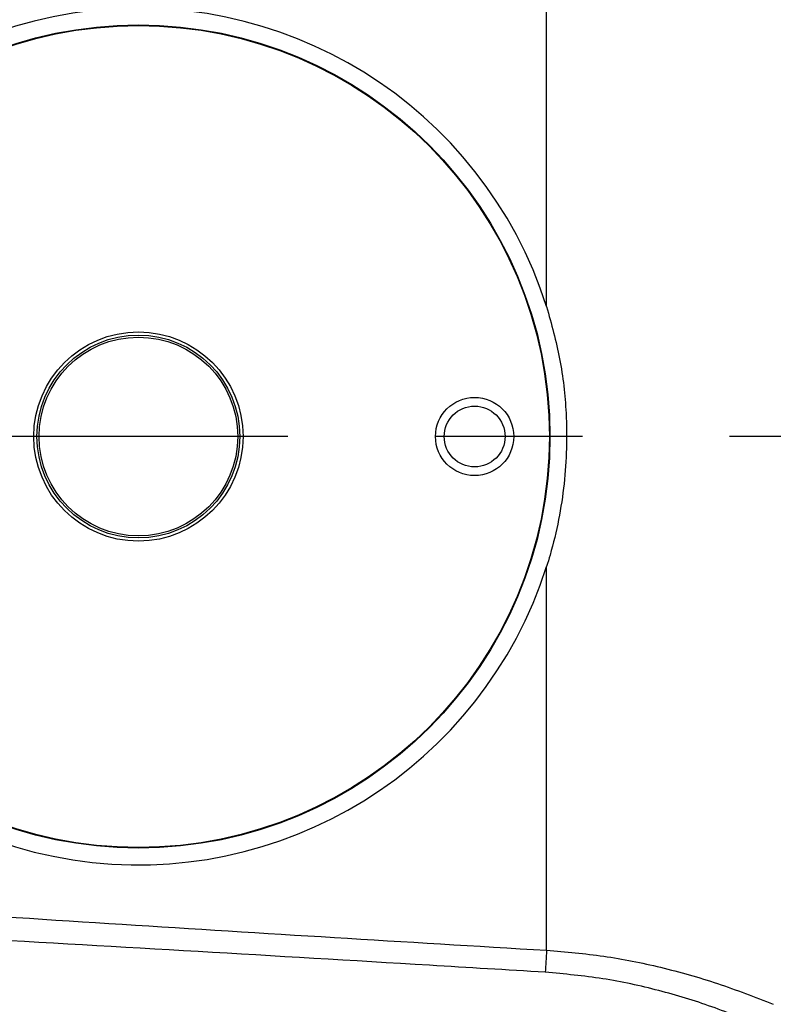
# Model space of a CAD drawing. Extents: x 0 to 8410, y 0 to 5940.
# Tile 74 of 212: x 3606 to 3736, y 4613 to 4783. Entities that reach past the tile are written whole.
import ezdxf

# ---------------------------------------------------------------- set-up
doc = ezdxf.new("R2010")
doc.units = 0
doc.header["$LTSCALE"] = 10
doc.linetypes.add('CENTERX2', pattern=[20.32, 12.7, -2.54, 2.54, -2.54])
doc.layers.get('0').update_dxf_attribs({"linetype": 'CONTINUOUS'})
doc.styles.add('SLDTEXTSTYLE0', font='TXT', dxfattribs={"width": 0.605})
doc.dimstyles.new('SLDDIMSTYLE1', dxfattribs={"dimtxt": 50, "dimasz": 50, "dimexe": 0, "dimexo": 0.0625, "dimgap": 12.5, "dimtad": 1, "dimdec": 1, "dimrnd": 1e-09, "dimzin": 12, "dimtxsty": 'SLDTEXTSTYLE0', "dimsah": 1, "dimcen": 0.09, "dimazin": 3, "dimtfac": 1, "dimtofl": 0, "dimtmove": 0, "dimatfit": 3, "dimtolj": 1, "dimtzin": 12})
doc.dimstyles.new('SLDDIMSTYLE2', dxfattribs={"dimtxt": 50, "dimasz": 50, "dimexe": 0, "dimexo": 0.0625, "dimgap": 12.5, "dimtad": 1, "dimdec": 0, "dimrnd": 1e-09, "dimzin": 12, "dimtxsty": 'SLDTEXTSTYLE0', "dimsah": 1, "dimcen": 0.09, "dimazin": 3, "dimtfac": 1, "dimtofl": 0, "dimtmove": 0, "dimatfit": 3, "dimtolj": 1, "dimtzin": 12})

# ---------------------------------------------------------------- blocks, each defined once
blk = doc.blocks.new('_D_2')
at = {"color": 7, "linetype": 'CONTINUOUS'}
for p, q in [((3429.39, 5755.52), (5692.74, 5755.52)), ((5677.74, 624.37), (5677.74, 5755.52)), ((3280.76, 624.37), (5692.74, 624.37))]:
    blk.add_line(p, q, dxfattribs=at)
for points in [[(5677.74, 5755.52), (5670.24, 5705.52), (5685.24, 5705.52)], [(5677.74, 624.37), (5685.24, 674.37), (5670.24, 674.37)]]:
    blk.add_solid(points, dxfattribs=at)
at = {"color": 7, "linetype": 'CONTINUOUS', "insert": (5613.29, 3113.56), "char_height": 50, "attachment_point": 1, "rotation": 90, "style": 'SLDTEXTSTYLE0'}
blk.add_mtext('5131', dxfattribs=at)
blk = doc.blocks.new('_D_4')
at = {"color": 7, "linetype": 'CONTINUOUS'}
for p, q in [((1680.76, 4421.35), (1680.76, 5159.48)), ((3855.76, 4731.35), (3855.76, 5159.48)), ((1680.76, 5144.48), (3855.76, 5144.48))]:
    blk.add_line(p, q, dxfattribs=at)
for points in [[(1680.76, 5144.48), (1730.76, 5136.98), (1730.76, 5151.98)], [(3855.76, 5144.48), (3805.76, 5151.98), (3805.76, 5136.98)]]:
    blk.add_solid(points, dxfattribs=at)
at = {"color": 7, "linetype": 'CONTINUOUS', "insert": (2691.87, 5208.93), "char_height": 50, "attachment_point": 1, "style": 'SLDTEXTSTYLE0'}
blk.add_mtext('2175', dxfattribs=at)

msp = doc.modelspace()

# ---------------------------------------------------------------- linework, layer by layer
at = {"color": 8, "linetype": 'CONTINUOUS'}
for p, q in [((3697.18, 4733.76), (3697.18, 4800)), ((3697.18, 4622.71), (3697.18, 4688.95))]:
    msp.add_line(p, q, dxfattribs=at)
at = {"color": 7, "linetype": 'CENTERX2'}
msp.add_line((3855.76, 4711.35), (1155.22, 4711.35), dxfattribs=at)
at = {"color": 8, "linetype": 'CONTINUOUS', "flags": 128}
msp.add_lwpolyline([(3697.18, 4622.71), (3697.15, 4622.22), (3697.12, 4621.73), (3697.09, 4621.25), (3697.07, 4620.77), (3697.04, 4620.3), (3697.01, 4619.83), (3696.98, 4619.37), (3696.95, 4618.91)], dxfattribs=at)
at = {"color": 7, "linetype": 'CONTINUOUS'}
for centre, radius in [((3626.76, 4711.35), 71), ((3626.76, 4711.35), 70.9), ((3626.76, 4711.35), 18.05), ((3626.76, 4711.35), 17.5), ((3626.76, 4711.35), 17.14), ((3684.76, 4711.35), 6.75), ((3684.76, 4711.35), 5.25)]:
    msp.add_circle(centre, radius, dxfattribs=at)
msp.add_arc((3626.76, 4711.35), 73.9, 17.648, 342.352, dxfattribs=at)
msp.add_open_spline([(3697.18, 4733.76), (3698.01, 4730.77), (3699.68, 4724.74), (3700.59, 4716.49), (3700.69, 4709.27), (3700.27, 4703.14), (3699.33, 4696.99), (3698.2, 4692.25), (3697.38, 4689.6), (3697.18, 4688.95)], degree=3, knots=[0, 0, 0, 0, 0.2041973, 0.4117535, 0.5452516, 0.67964, 0.8168614, 0.9550724, 1, 1, 1, 1], dxfattribs=at)
at = {"color": 8, "linetype": 'CONTINUOUS'}
for points, knots in [([(3550.76, 4632.02), (3575.16, 4630.39), (3623.95, 4627.12), (3672.77, 4624.18), (3697.18, 4622.71)], [0, 0, 0, 0, 0.499993, 1, 1, 1, 1]), ([(3696.95, 4618.91), (3690.3, 4619.32), (3657.03, 4621.34), (3608.19, 4624.16), (3566, 4626.54), (3550.44, 4627.42)], [0, 0, 0, 0, 0.136276, 0.681385, 1, 1, 1, 1]), ([(3697.18, 4622.71), (3700.48, 4622.43), (3707.09, 4621.87), (3716.96, 4619.87), (3726.76, 4617.12), (3733.1, 4614.64), (3736.29, 4613.39)], [0, 0, 0, 0, 0.244436, 0.491223, 0.744658, 1, 1, 1, 1]), ([(3734.49, 4609.47), (3731.58, 4610.68), (3725.72, 4613.11), (3716.48, 4615.9), (3706.87, 4618.02), (3700.27, 4618.61), (3696.95, 4618.91)], [0, 0, 0, 0, 0.24479, 0.491284, 0.744264, 1, 1, 1, 1])]:
    msp.add_open_spline(points, degree=3, knots=knots, dxfattribs=at)

# ---------------------------------------------------------------- dimensions: what is measured, and where the dimension line sits
at = {"color": 7, "linetype": 'CONTINUOUS'}
dim = msp.add_linear_dim(base=(5677.74, 5755.52), p1=(3260.76, 624.37), p2=(3409.39, 5755.52), angle=90, dimstyle='SLDDIMSTYLE2', dxfattribs=at)
dim.commit()
dim.dimension.update_dxf_attribs({"geometry": '_D_2', "text_midpoint": (5677.74, 3189.95), "dimtype": 160})
dim = msp.add_linear_dim(base=(3855.76, 5144.48), p1=(1680.76, 4401.35), p2=(3855.76, 4711.35), dimstyle='SLDDIMSTYLE1', dxfattribs=at)
dim.commit()
dim.dimension.update_dxf_attribs({"geometry": '_D_4', "text_midpoint": (2768.26, 5144.48), "dimtype": 160})

doc.saveas('drawing.dxf')
